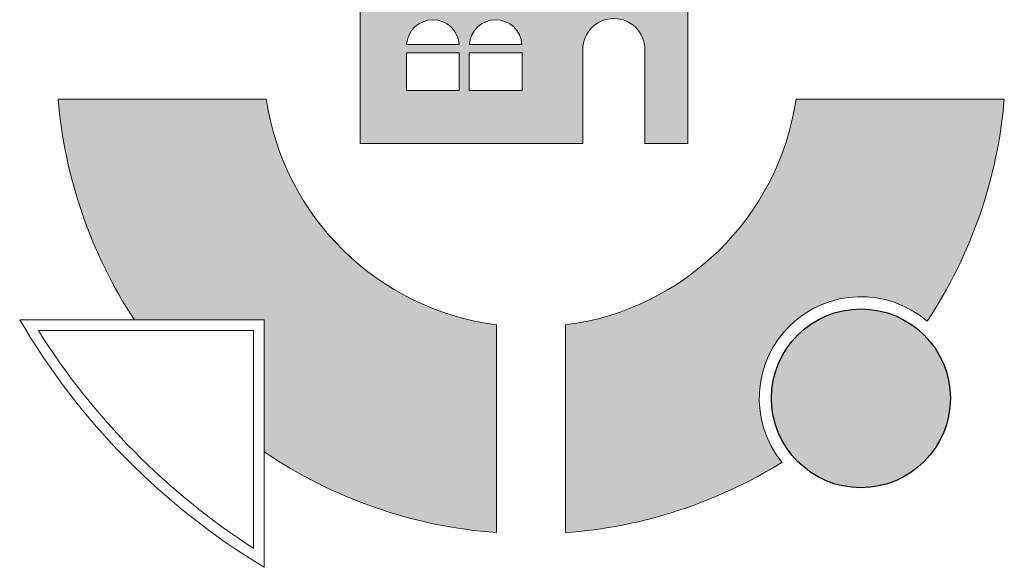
# Model space of a CAD drawing. Header units: millimetres. Extents: x -14609 to 44937, y 52278 to 67558.
# Tile 25 of 51: x 40128 to 40239, y 53486 to 53548. Entities that reach past the tile are written whole.
import ezdxf

# ---------------------------------------------------------------- set-up
doc = ezdxf.new("R2010")
doc.units = ezdxf.units.MM

msp = doc.modelspace()

# ---------------------------------------------------------------- hatches: boundary and pattern name
at = {"linetype": 'Continuous', "lineweight": 20}
h = msp.add_hatch(color=152, dxfattribs=at)
h.paths.add_polyline_path([(40166.58, 53552.08), (40166.58, 53533.9), (40191.63, 53533.9), (40191.63, 53544.46, -0.999998), (40198.63, 53544.46), (40198.63, 53533.9), (40203.45, 53533.9), (40203.45, 53552.08)])
h.paths.add_polyline_path([(40177.73, 53539.85), (40171.78, 53539.85), (40171.78, 53544.1), (40177.73, 53544.1)], flags=0)
h.paths.add_polyline_path([(40171.79, 53545.05, -0.933066), (40177.72, 53545.05)], flags=0)
h.paths.add_polyline_path([(40178.85, 53544.1), (40184.8, 53544.1), (40184.8, 53539.85), (40178.85, 53539.85)], flags=0)
h.paths.add_polyline_path([(40184.79, 53545.05), (40178.86, 53545.05, -0.933066)], flags=0)
for points in [[(40155.78, 53514.02), (40155.78, 53499.17, 0.131747), (40181.92, 53490.06), (40181.92, 53513.46, -0.33476), (40156, 53538.89), (40132.57, 53538.89, 0.125003), (40141.16, 53514.02)], [(40189.68, 53513.45), (40189.68, 53490.06, 0.1217), (40214.06, 53497.99, -0.913831), (40230.39, 53513.87, 0.125876), (40239.08, 53538.89), (40215.65, 53538.89, -0.335254)]]:
    msp.add_hatch(color=152, dxfattribs=at).paths.add_polyline_path(points)
at = {"linetype": 'Continuous', "lineweight": 25, "true_color": 0xdf0000}
msp.add_hatch(color=12, dxfattribs=at).paths.add_polyline_path([(40233.01, 53505.19, 1), (40212.87, 53505.19, 1)])

# ---------------------------------------------------------------- linework, layer by layer
at = {"color": 152, "linetype": 'Continuous', "lineweight": 20}
for p, q in [((40171.79, 53545.05), (40177.72, 53545.05)), ((40178.86, 53545.05), (40184.79, 53545.05)), ((40181.92, 53490.06), (40181.92, 53513.46)), ((40189.68, 53490.06), (40189.68, 53513.45))]:
    msp.add_line(p, q, dxfattribs=at)
at = {"color": 152, "linetype": 'Continuous', "lineweight": 20, "flags": 128}
for points in [[(40191.63, 53533.9), (40166.58, 53533.9), (40166.58, 53552.08), (40203.45, 53552.08), (40203.45, 53533.9), (40198.63, 53533.9)], [(40191.63, 53533.9), (40191.63, 53544.46)], [(40198.63, 53533.9), (40198.63, 53544.46)], [(40132.57, 53538.89), (40156, 53538.89)], [(40239.08, 53538.89), (40215.65, 53538.89)], [(40155.78, 53486.15), (40155.78, 53514.02), (40128.26, 53514.02)], [(40155.78, 53486.15), (40155.78, 53514.02), (40128.26, 53514.02)], [(40154.57, 53488.29), (40154.57, 53512.81), (40130.36, 53512.81)]]:
    msp.add_lwpolyline(points, dxfattribs=at)
for points in [[(40171.78, 53539.85), (40177.73, 53539.85), (40177.73, 53544.1), (40171.78, 53544.1)], [(40178.85, 53539.85), (40184.8, 53539.85), (40184.8, 53544.1), (40178.85, 53544.1)]]:
    msp.add_lwpolyline(points, close=True, dxfattribs=at)
at = {"color": 12, "linetype": 'Continuous', "lineweight": 25, "true_color": 0xdf0000}
msp.add_circle((40222.94, 53505.19), 10.07, dxfattribs=at)
at = {"color": 152, "linetype": 'Continuous', "lineweight": 20}
for centre, radius, start, end in [((40174.76, 53544.84), 2.97, 3.9663, 176.0337), ((40181.83, 53544.84), 2.97, 3.9663, 176.0337), ((40195.13, 53544.46), 3.5, 0, 180), ((40185.83, 53543.36), 53.44, 184.8014, 213.3022), ((40185.83, 53543.36), 30.16, 188.5293, 262.5632), ((40185.83, 53543.36), 30.16, 277.3349, 351.4707), ((40185.83, 53543.36), 53.44, 326.5008, 355.1986), ((40222.94, 53505.19), 11.44, 49.3498, 219.038), ((40196.7, 53554.11), 79.32, 210.3556, 238.9414), ((40197.56, 53554.96), 79.32, 212.0949, 237.1888), ((40185.83, 53543.36), 53.44, 235.7898, 265.811), ((40185.83, 53543.36), 53.44, 274.1318, 301.887)]:
    msp.add_arc(centre, radius, start, end, dxfattribs=at)

doc.saveas('drawing.dxf')
